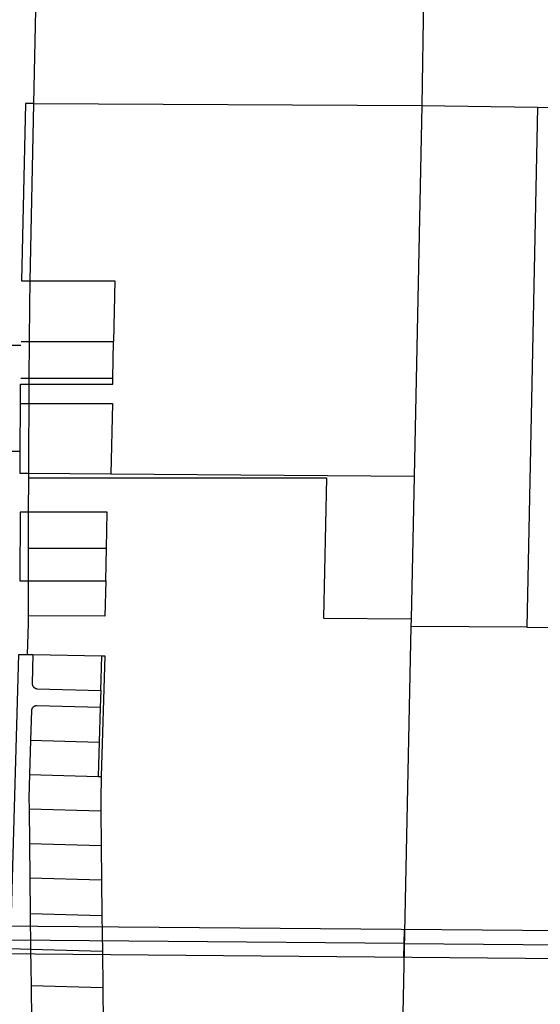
# Model space of a CAD drawing. Header units: feet. Extents: x 1267057 to 1687180, y 137439 to 673336.
# Tile 151 of 159: x 1368019 to 1369534, y 650303 to 653168. Entities that reach past the tile are written whole.
import ezdxf

# ---------------------------------------------------------------- set-up
doc = ezdxf.new("R2010")
doc.units = ezdxf.units.FT
doc.header["$MEASUREMENT"] = 0
doc.layers.add('eatpar', color=32, linetype='Continuous')
doc.layers.add('junk', color=1, linetype='Continuous')

msp = doc.modelspace()

# ---------------------------------------------------------------- linework, layer by layer
at = {"layer": 'eatpar'}
for p, q in [((1369198.6, 653563.9), (1369189.9, 652918.1)), ((1368060.8, 652924.1), (1368066.4, 653196.2)), ((1368050.1, 652407.7), (1368060.8, 652924.1)), ((1368060.8, 652924.1), (1369189.9, 652918.1)), ((1369189.9, 652918.1), (1369167, 651838.4)), ((1369189.9, 652918.1), (1369525.8, 652913.2)), ((1369525.8, 652913.2), (1369494.5, 651399.6)), ((1369525.8, 652913.2), (1370959.8, 652892.2)), ((1368022.9, 652219.9), (1367997.9, 652220.1)), ((1368023.4, 652231.1), (1368047.9, 652231.1)), ((1368047.1, 652125.1), (1368047.9, 652231.1)), ((1368047.9, 652231.1), (1368292.6, 652231.1)), ((1368290.5, 652125.1), (1368292.6, 652231.1)), ((1368022.6, 652125.1), (1368047.1, 652125.1)), ((1368046.6, 652051.2), (1368047, 652106.7)), ((1368047, 652106.7), (1368047.1, 652125.1)), ((1368047.1, 652125.1), (1368290.5, 652125.1)), ((1368020.8, 651911.4), (1368021.8, 652051.2)), ((1368021.8, 652051.2), (1368046.6, 652051.2)), ((1368020.8, 651911.4), (1367995.8, 651911.6)), ((1368284.8, 651845.2), (1368045.6, 651847.1)), ((1368045.6, 651835), (1368045.6, 651847.1)), ((1369167, 651838.4), (1368284.8, 651845.2)), ((1368045.4, 651735), (1368045.6, 651835)), ((1369167, 651838.4), (1369158.2, 651424.4)), ((1368045.1, 651629.9), (1368045.4, 651735)), ((1368044.9, 651535), (1368045.1, 651629.9)), ((1368045.1, 651629.9), (1368271.6, 651629.9)), ((1368269.6, 651535), (1368271.6, 651629.9)), ((1368044.6, 651433.4), (1368044.9, 651535)), ((1368044.9, 651535), (1368269.6, 651535)), ((1368903.2, 651426.2), (1369158.2, 651424.4)), ((1369158.2, 651424.4), (1369157.8, 651402.2)), ((1369494.5, 651399.6), (1369157.8, 651402.2)), ((1368042, 651320.4), (1368058, 651320.1)), ((1368058, 651320.1), (1368258, 651316.4)), ((1368255.2, 651215.9), (1368258, 651316.4)), ((1368255.2, 651215.9), (1368253.8, 651165.9)), ((1368253.8, 651165.9), (1368250.9, 651065.4)), ((1368051.1, 651071), (1368048.2, 650971.1)), ((1368051.1, 651071), (1368250.9, 651065.4)), ((1368250.9, 651065.4), (1368248.1, 650965.4)), ((1368048.2, 650971.1), (1368248.1, 650965.4)), ((1368248.1, 650965.4), (1368256.9, 650965.2)), ((1368046.8, 650871.1), (1368255.4, 650865.2)), ((1368046.8, 650871.1), (1368047.9, 650771)), ((1368255.4, 650865.2), (1368256.5, 650765.1)), ((1368047.9, 650771), (1368256.5, 650765.1)), ((1368047.9, 650771), (1368049, 650670.9)), ((1368256.5, 650765.1), (1368257.6, 650665.1)), ((1368049, 650670.9), (1368257.6, 650665.1)), ((1368049, 650670.9), (1368050.1, 650566.5)), ((1368257.6, 650665.1), (1368258.8, 650560.6)), ((1368050.1, 650566.5), (1368258.8, 650560.6)), ((1368050.1, 650566.5), (1368051.2, 650462.1)), ((1368258.8, 650560.6), (1368260, 650456.2)), ((1368260, 650456.2), (1368051.2, 650462.1)), ((1368051.2, 650462.1), (1368052.5, 650357.6)), ((1368260, 650456.2), (1368261.1, 650351.7)), ((1368052.5, 650357.6), (1368261.1, 650351.7)), ((1368052.5, 650357.6), (1368053.6, 650253.1)), ((1368261.1, 650351.7), (1368262.2, 650247.2))]:
    msp.add_line(p, q, dxfattribs=at)
for points in [[(1368060.8, 652924.1), (1368035.8, 652924.2), (1368025.1, 652407.7), (1368050.1, 652407.7)], [(1368047.9, 652231.1), (1368048.6, 652336), (1368050.1, 652407.7)], [(1368050.1, 652407.7), (1368296.2, 652407.7), (1368292.6, 652231.1)], [(1368021.8, 652051.2), (1368022.1, 652106.7), (1368047, 652106.7)], [(1368047, 652106.7), (1368290.1, 652106.7), (1368290.5, 652125.1)], [(1368045.6, 651847.1), (1368045.8, 651911.3), (1368046.6, 652051.2)], [(1368046.6, 652051.2), (1368289, 652051.2), (1368284.8, 651845.2)], [(1368045.6, 651847.1), (1368020.6, 651847.3), (1368020.8, 651911.4)], [(1368045.6, 651835), (1368911.9, 651835), (1368903.2, 651427.5)], [(1368045.4, 651735), (1368020.4, 651735), (1368019.9, 651535), (1368044.9, 651535)], [(1368271.6, 651629.9), (1368273.9, 651735), (1368045.4, 651735)], [(1368269.6, 651535), (1368267.4, 651431.9), (1368044.6, 651433.4)], [(1368042, 651320.4), (1368044.6, 651411.1), (1368044.6, 651433.4)], [(1369157.8, 651402.2), (1369132.9, 650229.6), (1370426.2, 650213.6)], [(1369494.5, 651399.6), (1370603.2, 651390.9), (1370608.4, 651087.9), (1371336.5, 651070.9)], [(1368051.2, 650462.1), (1367993, 650463.7), (1368017, 651320.8), (1368042, 651320.4)], [(1368058, 651320.1), (1368055.8, 651236.4), (1368055.8, 651235.4), (1368055.9, 651234.3), (1368056, 651233.3), (1368056.2, 651232.2), (1368056.5, 651231.2), (1368056.9, 651230.3), (1368057.4, 651229.3), (1368058, 651228.2), (1368058.5, 651227.3), (1368059.1, 651226.5), (1368059.9, 651225.7), (1368060.6, 651224.9), (1368061.4, 651224.2), (1368062.2, 651223.6), (1368063.1, 651223.1), (1368064, 651222.6), (1368065, 651222.1), (1368066, 651221.8), (1368067, 651221.5), (1368068, 651221.2), (1368069, 651221.1), (1368070.1, 651221), (1368255.2, 651215.9)], [(1368258, 651316.4), (1368266.8, 651316.2), (1368256.9, 650965.2)], [(1368253.8, 651165.9), (1368068.9, 651171.1), (1368067.6, 651171.1), (1368066.6, 651170.9), (1368065.5, 651170.8), (1368064.5, 651170.5), (1368063.5, 651170.2), (1368062.5, 651169.8), (1368061.4, 651169.2), (1368060.5, 651168.8), (1368059.6, 651168.1), (1368058.8, 651167.5), (1368058, 651166.8), (1368057.2, 651166), (1368056.6, 651165.2), (1368056, 651164.4), (1368055.5, 651163.5), (1368055, 651162.6), (1368054.5, 651161.6), (1368054.1, 651160.4), (1368053.9, 651159.3), (1368053.6, 651158.3), (1368053.5, 651157.2), (1368051.1, 651071)], [(1368048.2, 650971.1), (1368046.4, 650902.8), (1368046.8, 650871.1)], [(1368256.9, 650965.2), (1368255, 650898.9), (1368255.4, 650865.2)]]:
    msp.add_lwpolyline(points, dxfattribs=at)
at = {"layer": 'junk'}
for p, q in [((1370734.3, 650506.7), (1367846.6, 650530.6)), ((1369137.3, 650439.1), (1369139, 650519.9)), ((1369138.2, 650479.5), (1367993.7, 650489.3)), ((1369138.2, 650479.5), (1370690.5, 650466.1)), ((1369778, 650433.4), (1367844.5, 650450.6))]:
    msp.add_line(p, q, dxfattribs=at)

doc.saveas('drawing.dxf')
